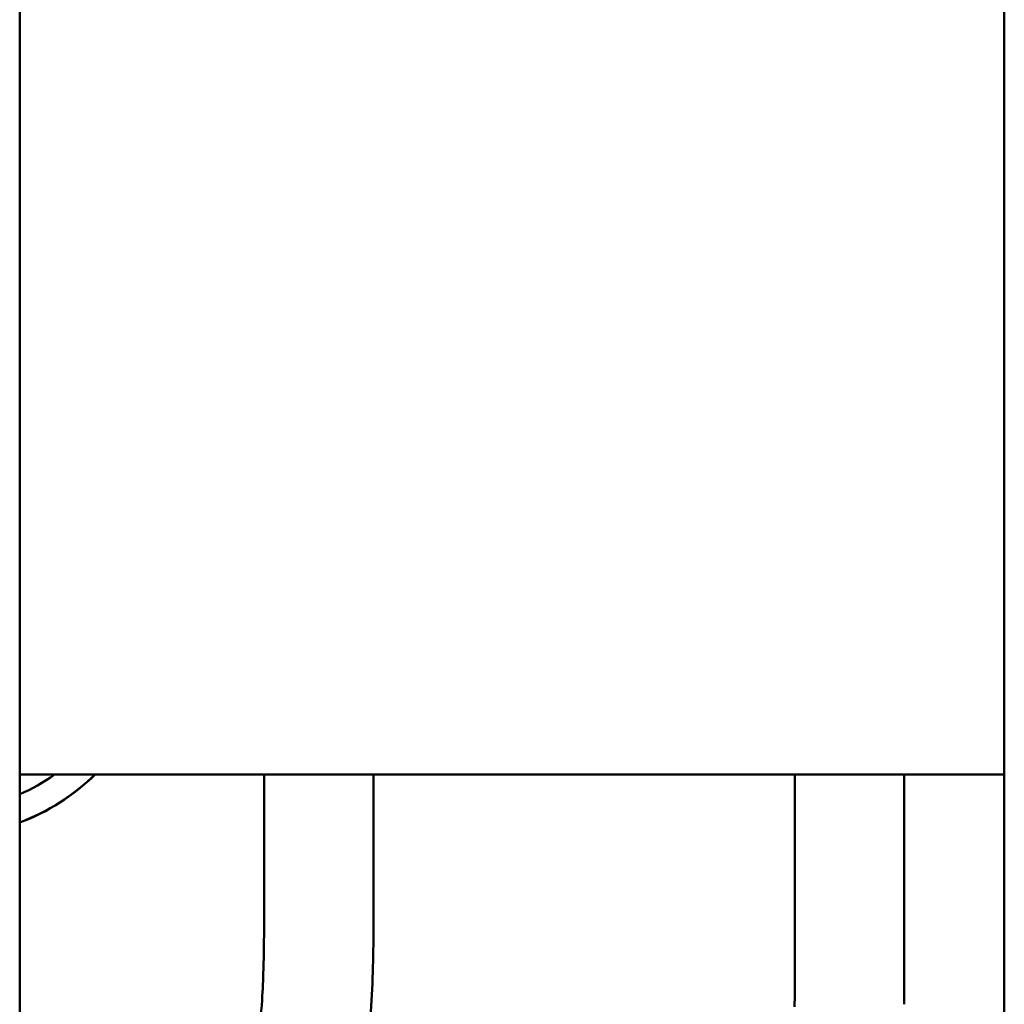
# Model space of a CAD drawing. Header units: millimetres. Extents: x 0 to 1891, y -60 to 594.
# Tile 22 of 118: x 96 to 141, y 368 to 413. Entities that reach past the tile are written whole.
import ezdxf

# ---------------------------------------------------------------- set-up
doc = ezdxf.new("R2010")
doc.units = ezdxf.units.MM
doc.layers.add('Sichtbar (ISO)', color=7, linetype='Continuous', lineweight=50)

msp = doc.modelspace()

# ---------------------------------------------------------------- linework, layer by layer
at = {"layer": 'Sichtbar (ISO)'}
for p, q in [((96.188, 495.38), (96.188, 306.38)), ((141.187, 321.882), (141.183, 461.882)), ((96.188, 378.379), (141.185, 378.38)), ((96.188, 378.379), (141.185, 378.38)), ((107.363, 373.606), (107.363, 378.379)), ((112.363, 378.379), (112.363, 373.606)), ((131.613, 370.618), (131.613, 378.38)), ((136.613, 378.38), (136.613, 370.618))]:
    msp.add_line(p, q, dxfattribs=at)
for radius, start, end in [(9.85, 290.5339, 314.4959), (8.65, 293.542, 305.6827), (9.841, 292.0488, 314.4442)]:
    msp.add_arc((92.733, 385.405), radius, start, end, dxfattribs=at)
for points in [[(96.428, 376.283), (96.429, 376.281), (96.431, 376.278), (96.432, 376.276)], [(131.602, 367.762), (131.615, 368.714), (131.613, 369.666), (131.613, 370.618)], [(136.613, 370.618), (136.613, 369.704), (136.615, 368.79), (136.605, 367.876)]]:
    msp.add_open_spline(points, degree=3, dxfattribs=at)
for points, knots in [([(105.919, 362.38), (106.005, 362.557), (106.087, 362.737), (106.166, 362.918), (106.385, 363.421), (106.573, 363.939), (106.721, 364.467), (106.873, 365.01), (106.984, 365.564), (107.067, 366.121), (107.163, 366.767), (107.223, 367.418), (107.264, 368.07), (107.293, 368.542), (107.312, 369.015), (107.326, 369.488), (107.366, 370.86), (107.363, 372.233), (107.363, 373.606)], [0.818229, 0.818229, 0.818229, 0.818229, 0.8276439, 0.8276439, 0.8276439, 0.8538379, 0.8538379, 0.8538379, 0.8807248, 0.8807248, 0.8807248, 0.9118969, 0.9118969, 0.9118969, 0.9344828, 0.9344828, 0.9344828, 1, 1, 1, 1]), ([(112.363, 373.606), (112.363, 372.271), (112.368, 370.247), (112.237, 366.97), (111.939, 364.541), (111.463, 362.85), (111.308, 362.38)], [0, 0, 0, 0, 0.0775518, 0.1174769, 0.1905473, 0.2192594, 0.2192594, 0.2192594, 0.2192594])]:
    msp.add_open_spline(points, degree=3, knots=knots, dxfattribs=at)

doc.saveas('drawing.dxf')
